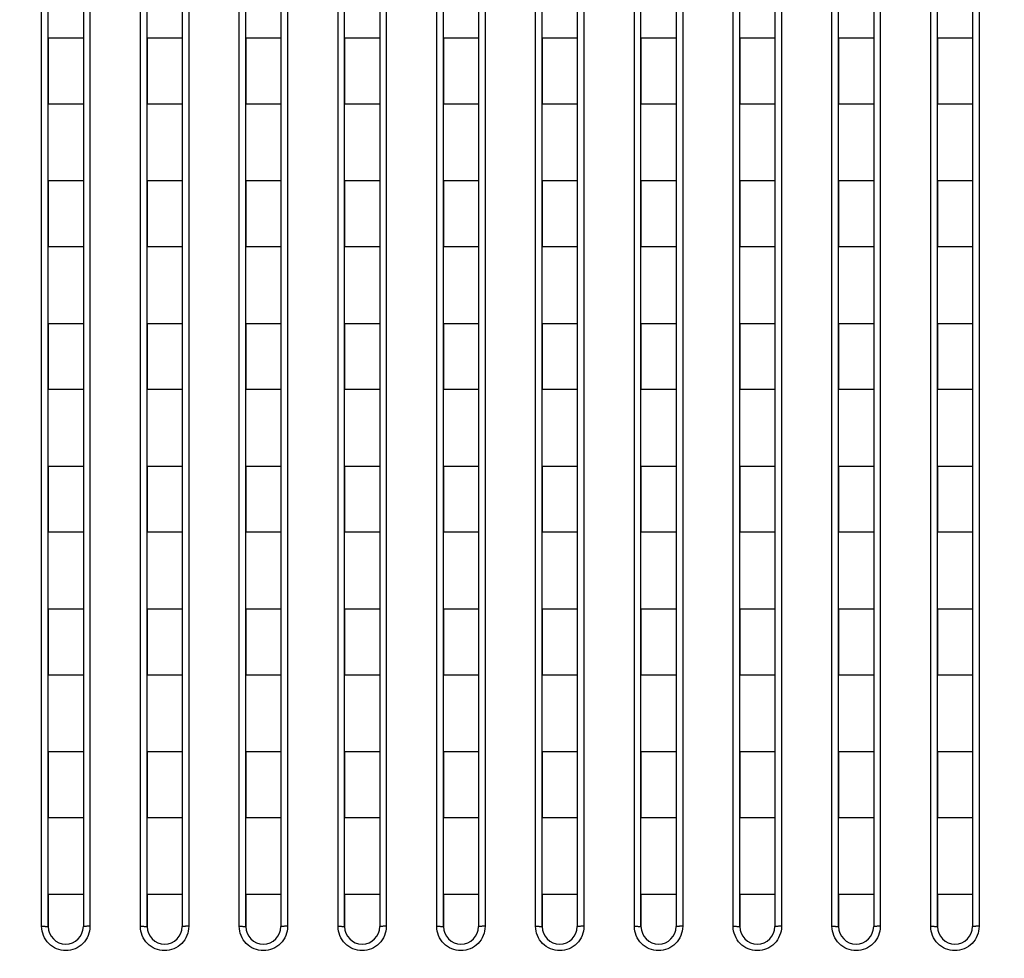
# Model space of a CAD drawing. Header units: millimetres. Extents: x -6054 to 364, y -1866 to 3094.
# Tile 174 of 256: x -3871 to -3826, y 827 to 870. Entities that reach past the tile are written whole.
import ezdxf

# ---------------------------------------------------------------- set-up
doc = ezdxf.new("R2010")
doc.units = ezdxf.units.MM
doc.header["$LTSCALE"] = 65.395
doc.header["$PDSIZE"] = 0.05
doc.layers.get('0').update_dxf_attribs({"linetype": 'CONTINUOUS'})
doc.layers.get('Defpoints').update_dxf_attribs({"linetype": 'CONTINUOUS'})
doc.layers.add('DIM', color=3, linetype='CONTINUOUS')
doc.styles.get("Standard").update_dxf_attribs({"font": 'arial.ttf'})
doc.dimstyles.new('ISO-25', dxfattribs={"dimtxt": 2.5, "dimasz": 2.5, "dimexe": 1.25, "dimexo": 0.625, "dimtad": 1, "dimtxsty": 'STANDARD', "dimcen": 2.5, "dimadec": 0, "dimazin": 0, "dimtfac": 1, "dimtmove": 0, "dimatfit": 3, "dimfxl": 1, "dimarcsym": 0})

# ---------------------------------------------------------------- blocks, each defined once
blk = doc.blocks.new('*D1')
at = {"layer": 'Defpoints', "color": 0}
for p in [(-4193.173, 1042.072), (-3593.173, 683.031), (-3593.173, 628.168)]:
    blk.add_point(p, dxfattribs=at)
at = {"layer": 'DIM', "color": 3, "lineweight": -2}
for p, q in [((-4193.173, 1041.447), (-4193.173, 681.781)), ((-3593.173, 628.793), (-3593.173, 684.281)), ((-4178.173, 683.031), (-3608.173, 683.031))]:
    blk.add_line(p, q, dxfattribs=at)
at = {"layer": 'DIM', "color": 3}
for points in [[(-4178.173, 685.531), (-4178.173, 680.531), (-4193.173, 683.031)], [(-3608.173, 680.531), (-3608.173, 685.531), (-3593.173, 683.031)]]:
    blk.add_solid(points, dxfattribs=at)
at = {"layer": 'DIM', "color": 2, "insert": (-3893.173, 700.841), "char_height": 20, "attachment_point": 5}
blk.add_mtext('600  [23,622]', dxfattribs=at)

msp = doc.modelspace()

# ---------------------------------------------------------------- linework, layer by layer
at = {"linetype": 'Continuous'}
for p, q in [((-3869.523, 828.726), (-3869.523, 900.382)), ((-3869.223, 828.718), (-3869.223, 900.184)), ((-3867.623, 900.184), (-3867.623, 828.718)), ((-3867.323, 900.382), (-3867.323, 828.726)), ((-3865.023, 828.726), (-3865.023, 900.382)), ((-3864.723, 828.718), (-3864.723, 900.184)), ((-3863.123, 900.184), (-3863.123, 828.718)), ((-3862.823, 900.382), (-3862.823, 828.726)), ((-3860.523, 828.726), (-3860.523, 900.382)), ((-3860.223, 828.718), (-3860.223, 900.184)), ((-3858.623, 900.184), (-3858.623, 828.718)), ((-3858.323, 900.382), (-3858.323, 828.726)), ((-3856.023, 828.726), (-3856.023, 900.382)), ((-3855.723, 828.718), (-3855.723, 900.184)), ((-3854.123, 900.184), (-3854.123, 828.718)), ((-3853.823, 900.382), (-3853.823, 828.726)), ((-3851.523, 828.726), (-3851.523, 900.382)), ((-3851.223, 828.718), (-3851.223, 900.184)), ((-3849.623, 900.184), (-3849.623, 828.718)), ((-3849.323, 900.382), (-3849.323, 828.726)), ((-3847.023, 828.726), (-3847.023, 900.382)), ((-3846.723, 828.718), (-3846.723, 900.184)), ((-3845.123, 900.184), (-3845.123, 828.718)), ((-3844.823, 900.382), (-3844.823, 828.726)), ((-3842.523, 828.726), (-3842.523, 900.382)), ((-3842.223, 828.718), (-3842.223, 900.184)), ((-3840.623, 900.184), (-3840.623, 828.718)), ((-3840.323, 900.382), (-3840.323, 828.726)), ((-3838.023, 828.726), (-3838.023, 900.382)), ((-3837.723, 828.718), (-3837.723, 900.184)), ((-3836.123, 900.184), (-3836.123, 828.718)), ((-3835.823, 900.382), (-3835.823, 828.726)), ((-3833.523, 828.726), (-3833.523, 900.382)), ((-3833.223, 828.718), (-3833.223, 900.184)), ((-3831.623, 900.184), (-3831.623, 828.718)), ((-3831.323, 900.382), (-3831.323, 828.726)), ((-3829.023, 828.726), (-3829.023, 900.382)), ((-3828.723, 828.718), (-3828.723, 900.184)), ((-3827.123, 900.184), (-3827.123, 828.718)), ((-3826.823, 900.382), (-3826.823, 828.726)), ((-3869.223, 869.168), (-3869.223, 866.168)), ((-3869.223, 869.168), (-3869.223, 866.168)), ((-3867.623, 869.168), (-3869.223, 869.168)), ((-3867.623, 869.168), (-3869.223, 869.168)), ((-3867.623, 869.168), (-3867.623, 866.168)), ((-3867.623, 869.168), (-3867.623, 866.168)), ((-3864.723, 869.168), (-3864.723, 866.168)), ((-3864.723, 869.168), (-3864.723, 866.168)), ((-3863.123, 869.168), (-3864.723, 869.168)), ((-3863.123, 869.168), (-3864.723, 869.168)), ((-3863.123, 869.168), (-3863.123, 866.168)), ((-3863.123, 869.168), (-3863.123, 866.168)), ((-3860.223, 869.168), (-3860.223, 866.168)), ((-3860.223, 869.168), (-3860.223, 866.168)), ((-3858.623, 869.168), (-3860.223, 869.168)), ((-3858.623, 869.168), (-3860.223, 869.168)), ((-3858.623, 869.168), (-3858.623, 866.168)), ((-3858.623, 869.168), (-3858.623, 866.168)), ((-3855.723, 869.168), (-3855.723, 866.168)), ((-3855.723, 869.168), (-3855.723, 866.168)), ((-3854.123, 869.168), (-3855.723, 869.168)), ((-3854.123, 869.168), (-3855.723, 869.168)), ((-3854.123, 869.168), (-3854.123, 866.168)), ((-3854.123, 869.168), (-3854.123, 866.168)), ((-3851.223, 869.168), (-3851.223, 866.168)), ((-3851.223, 869.168), (-3851.223, 866.168)), ((-3849.623, 869.168), (-3851.223, 869.168)), ((-3849.623, 869.168), (-3851.223, 869.168)), ((-3849.623, 869.168), (-3849.623, 866.168)), ((-3849.623, 869.168), (-3849.623, 866.168)), ((-3846.723, 869.168), (-3846.723, 866.168)), ((-3846.723, 869.168), (-3846.723, 866.168)), ((-3845.123, 869.168), (-3846.723, 869.168)), ((-3845.123, 869.168), (-3846.723, 869.168)), ((-3845.123, 869.168), (-3845.123, 866.168)), ((-3845.123, 869.168), (-3845.123, 866.168)), ((-3842.223, 869.168), (-3842.223, 866.168)), ((-3842.223, 869.168), (-3842.223, 866.168)), ((-3840.623, 869.168), (-3842.223, 869.168)), ((-3840.623, 869.168), (-3842.223, 869.168)), ((-3840.623, 869.168), (-3840.623, 866.168)), ((-3840.623, 869.168), (-3840.623, 866.168)), ((-3837.723, 869.168), (-3837.723, 866.168)), ((-3837.723, 869.168), (-3837.723, 866.168)), ((-3836.123, 869.168), (-3837.723, 869.168)), ((-3836.123, 869.168), (-3837.723, 869.168)), ((-3836.123, 869.168), (-3836.123, 866.168)), ((-3836.123, 869.168), (-3836.123, 866.168)), ((-3833.223, 869.168), (-3833.223, 866.168)), ((-3833.223, 869.168), (-3833.223, 866.168)), ((-3831.623, 869.168), (-3833.223, 869.168)), ((-3831.623, 869.168), (-3833.223, 869.168)), ((-3831.623, 869.168), (-3831.623, 866.168)), ((-3831.623, 869.168), (-3831.623, 866.168)), ((-3828.723, 869.168), (-3828.723, 866.168)), ((-3828.723, 869.168), (-3828.723, 866.168)), ((-3827.123, 869.168), (-3828.723, 869.168)), ((-3827.123, 869.168), (-3828.723, 869.168)), ((-3827.123, 869.168), (-3827.123, 866.168)), ((-3827.123, 869.168), (-3827.123, 866.168)), ((-3867.623, 866.168), (-3869.223, 866.168)), ((-3867.623, 866.168), (-3869.223, 866.168)), ((-3863.123, 866.168), (-3864.723, 866.168)), ((-3863.123, 866.168), (-3864.723, 866.168)), ((-3858.623, 866.168), (-3860.223, 866.168)), ((-3858.623, 866.168), (-3860.223, 866.168)), ((-3854.123, 866.168), (-3855.723, 866.168)), ((-3854.123, 866.168), (-3855.723, 866.168)), ((-3849.623, 866.168), (-3851.223, 866.168)), ((-3849.623, 866.168), (-3851.223, 866.168)), ((-3845.123, 866.168), (-3846.723, 866.168)), ((-3845.123, 866.168), (-3846.723, 866.168)), ((-3840.623, 866.168), (-3842.223, 866.168)), ((-3840.623, 866.168), (-3842.223, 866.168)), ((-3836.123, 866.168), (-3837.723, 866.168)), ((-3836.123, 866.168), (-3837.723, 866.168)), ((-3831.623, 866.168), (-3833.223, 866.168)), ((-3831.623, 866.168), (-3833.223, 866.168)), ((-3827.123, 866.168), (-3828.723, 866.168)), ((-3827.123, 866.168), (-3828.723, 866.168)), ((-3869.223, 862.668), (-3869.223, 859.668)), ((-3869.223, 862.668), (-3869.223, 859.668)), ((-3867.623, 862.668), (-3869.223, 862.668)), ((-3867.623, 862.668), (-3869.223, 862.668)), ((-3867.623, 862.668), (-3867.623, 859.668)), ((-3867.623, 862.668), (-3867.623, 859.668)), ((-3864.723, 862.668), (-3864.723, 859.668)), ((-3864.723, 862.668), (-3864.723, 859.668)), ((-3863.123, 862.668), (-3864.723, 862.668)), ((-3863.123, 862.668), (-3864.723, 862.668)), ((-3863.123, 862.668), (-3863.123, 859.668)), ((-3863.123, 862.668), (-3863.123, 859.668)), ((-3860.223, 862.668), (-3860.223, 859.668)), ((-3860.223, 862.668), (-3860.223, 859.668)), ((-3858.623, 862.668), (-3860.223, 862.668)), ((-3858.623, 862.668), (-3860.223, 862.668)), ((-3858.623, 862.668), (-3858.623, 859.668)), ((-3858.623, 862.668), (-3858.623, 859.668)), ((-3855.723, 862.668), (-3855.723, 859.668)), ((-3855.723, 862.668), (-3855.723, 859.668)), ((-3854.123, 862.668), (-3855.723, 862.668)), ((-3854.123, 862.668), (-3855.723, 862.668)), ((-3854.123, 862.668), (-3854.123, 859.668)), ((-3854.123, 862.668), (-3854.123, 859.668)), ((-3851.223, 862.668), (-3851.223, 859.668)), ((-3851.223, 862.668), (-3851.223, 859.668)), ((-3849.623, 862.668), (-3851.223, 862.668)), ((-3849.623, 862.668), (-3851.223, 862.668)), ((-3849.623, 862.668), (-3849.623, 859.668)), ((-3849.623, 862.668), (-3849.623, 859.668)), ((-3846.723, 862.668), (-3846.723, 859.668)), ((-3846.723, 862.668), (-3846.723, 859.668)), ((-3845.123, 862.668), (-3846.723, 862.668)), ((-3845.123, 862.668), (-3846.723, 862.668)), ((-3845.123, 862.668), (-3845.123, 859.668)), ((-3845.123, 862.668), (-3845.123, 859.668)), ((-3842.223, 862.668), (-3842.223, 859.668)), ((-3842.223, 862.668), (-3842.223, 859.668)), ((-3840.623, 862.668), (-3842.223, 862.668)), ((-3840.623, 862.668), (-3842.223, 862.668)), ((-3840.623, 862.668), (-3840.623, 859.668)), ((-3840.623, 862.668), (-3840.623, 859.668)), ((-3837.723, 862.668), (-3837.723, 859.668)), ((-3837.723, 862.668), (-3837.723, 859.668)), ((-3836.123, 862.668), (-3837.723, 862.668)), ((-3836.123, 862.668), (-3837.723, 862.668)), ((-3836.123, 862.668), (-3836.123, 859.668)), ((-3836.123, 862.668), (-3836.123, 859.668)), ((-3833.223, 862.668), (-3833.223, 859.668)), ((-3833.223, 862.668), (-3833.223, 859.668)), ((-3831.623, 862.668), (-3833.223, 862.668)), ((-3831.623, 862.668), (-3833.223, 862.668)), ((-3831.623, 862.668), (-3831.623, 859.668)), ((-3831.623, 862.668), (-3831.623, 859.668)), ((-3828.723, 862.668), (-3828.723, 859.668)), ((-3828.723, 862.668), (-3828.723, 859.668)), ((-3827.123, 862.668), (-3828.723, 862.668)), ((-3827.123, 862.668), (-3828.723, 862.668)), ((-3827.123, 862.668), (-3827.123, 859.668)), ((-3827.123, 862.668), (-3827.123, 859.668)), ((-3867.623, 859.668), (-3869.223, 859.668)), ((-3867.623, 859.668), (-3869.223, 859.668)), ((-3863.123, 859.668), (-3864.723, 859.668)), ((-3863.123, 859.668), (-3864.723, 859.668)), ((-3858.623, 859.668), (-3860.223, 859.668)), ((-3858.623, 859.668), (-3860.223, 859.668)), ((-3854.123, 859.668), (-3855.723, 859.668)), ((-3854.123, 859.668), (-3855.723, 859.668)), ((-3849.623, 859.668), (-3851.223, 859.668)), ((-3849.623, 859.668), (-3851.223, 859.668)), ((-3845.123, 859.668), (-3846.723, 859.668)), ((-3845.123, 859.668), (-3846.723, 859.668)), ((-3840.623, 859.668), (-3842.223, 859.668)), ((-3840.623, 859.668), (-3842.223, 859.668)), ((-3836.123, 859.668), (-3837.723, 859.668)), ((-3836.123, 859.668), (-3837.723, 859.668)), ((-3831.623, 859.668), (-3833.223, 859.668)), ((-3831.623, 859.668), (-3833.223, 859.668)), ((-3827.123, 859.668), (-3828.723, 859.668)), ((-3827.123, 859.668), (-3828.723, 859.668)), ((-3869.223, 856.168), (-3869.223, 853.168)), ((-3869.223, 856.168), (-3869.223, 853.168)), ((-3867.623, 856.168), (-3869.223, 856.168)), ((-3867.623, 856.168), (-3869.223, 856.168)), ((-3867.623, 856.168), (-3867.623, 853.168)), ((-3867.623, 856.168), (-3867.623, 853.168)), ((-3864.723, 856.168), (-3864.723, 853.168)), ((-3864.723, 856.168), (-3864.723, 853.168)), ((-3863.123, 856.168), (-3864.723, 856.168)), ((-3863.123, 856.168), (-3864.723, 856.168)), ((-3863.123, 856.168), (-3863.123, 853.168)), ((-3863.123, 856.168), (-3863.123, 853.168)), ((-3860.223, 856.168), (-3860.223, 853.168)), ((-3860.223, 856.168), (-3860.223, 853.168)), ((-3858.623, 856.168), (-3860.223, 856.168)), ((-3858.623, 856.168), (-3860.223, 856.168)), ((-3858.623, 856.168), (-3858.623, 853.168)), ((-3858.623, 856.168), (-3858.623, 853.168)), ((-3855.723, 856.168), (-3855.723, 853.168)), ((-3855.723, 856.168), (-3855.723, 853.168)), ((-3854.123, 856.168), (-3855.723, 856.168)), ((-3854.123, 856.168), (-3855.723, 856.168)), ((-3854.123, 856.168), (-3854.123, 853.168)), ((-3854.123, 856.168), (-3854.123, 853.168)), ((-3851.223, 856.168), (-3851.223, 853.168)), ((-3851.223, 856.168), (-3851.223, 853.168)), ((-3849.623, 856.168), (-3851.223, 856.168)), ((-3849.623, 856.168), (-3851.223, 856.168)), ((-3849.623, 856.168), (-3849.623, 853.168)), ((-3849.623, 856.168), (-3849.623, 853.168)), ((-3846.723, 856.168), (-3846.723, 853.168)), ((-3846.723, 856.168), (-3846.723, 853.168)), ((-3845.123, 856.168), (-3846.723, 856.168)), ((-3845.123, 856.168), (-3846.723, 856.168)), ((-3845.123, 856.168), (-3845.123, 853.168)), ((-3845.123, 856.168), (-3845.123, 853.168)), ((-3842.223, 856.168), (-3842.223, 853.168)), ((-3842.223, 856.168), (-3842.223, 853.168)), ((-3840.623, 856.168), (-3842.223, 856.168)), ((-3840.623, 856.168), (-3842.223, 856.168)), ((-3840.623, 856.168), (-3840.623, 853.168)), ((-3840.623, 856.168), (-3840.623, 853.168)), ((-3837.723, 856.168), (-3837.723, 853.168)), ((-3837.723, 856.168), (-3837.723, 853.168)), ((-3836.123, 856.168), (-3837.723, 856.168)), ((-3836.123, 856.168), (-3837.723, 856.168)), ((-3836.123, 856.168), (-3836.123, 853.168)), ((-3836.123, 856.168), (-3836.123, 853.168)), ((-3833.223, 856.168), (-3833.223, 853.168)), ((-3833.223, 856.168), (-3833.223, 853.168)), ((-3831.623, 856.168), (-3833.223, 856.168)), ((-3831.623, 856.168), (-3833.223, 856.168)), ((-3831.623, 856.168), (-3831.623, 853.168)), ((-3831.623, 856.168), (-3831.623, 853.168)), ((-3828.723, 856.168), (-3828.723, 853.168)), ((-3828.723, 856.168), (-3828.723, 853.168)), ((-3827.123, 856.168), (-3828.723, 856.168)), ((-3827.123, 856.168), (-3828.723, 856.168)), ((-3827.123, 856.168), (-3827.123, 853.168)), ((-3827.123, 856.168), (-3827.123, 853.168)), ((-3867.623, 853.168), (-3869.223, 853.168)), ((-3867.623, 853.168), (-3869.223, 853.168)), ((-3863.123, 853.168), (-3864.723, 853.168)), ((-3863.123, 853.168), (-3864.723, 853.168)), ((-3858.623, 853.168), (-3860.223, 853.168)), ((-3858.623, 853.168), (-3860.223, 853.168)), ((-3854.123, 853.168), (-3855.723, 853.168)), ((-3854.123, 853.168), (-3855.723, 853.168)), ((-3849.623, 853.168), (-3851.223, 853.168)), ((-3849.623, 853.168), (-3851.223, 853.168)), ((-3845.123, 853.168), (-3846.723, 853.168)), ((-3845.123, 853.168), (-3846.723, 853.168)), ((-3840.623, 853.168), (-3842.223, 853.168)), ((-3840.623, 853.168), (-3842.223, 853.168)), ((-3836.123, 853.168), (-3837.723, 853.168)), ((-3836.123, 853.168), (-3837.723, 853.168)), ((-3831.623, 853.168), (-3833.223, 853.168)), ((-3831.623, 853.168), (-3833.223, 853.168)), ((-3827.123, 853.168), (-3828.723, 853.168)), ((-3827.123, 853.168), (-3828.723, 853.168)), ((-3869.223, 849.668), (-3869.223, 846.668)), ((-3869.223, 849.668), (-3869.223, 846.668)), ((-3867.623, 849.668), (-3869.223, 849.668)), ((-3867.623, 849.668), (-3869.223, 849.668)), ((-3867.623, 849.668), (-3867.623, 846.668)), ((-3867.623, 849.668), (-3867.623, 846.668)), ((-3864.723, 849.668), (-3864.723, 846.668)), ((-3864.723, 849.668), (-3864.723, 846.668)), ((-3863.123, 849.668), (-3864.723, 849.668)), ((-3863.123, 849.668), (-3864.723, 849.668)), ((-3863.123, 849.668), (-3863.123, 846.668)), ((-3863.123, 849.668), (-3863.123, 846.668)), ((-3860.223, 849.668), (-3860.223, 846.668)), ((-3860.223, 849.668), (-3860.223, 846.668)), ((-3858.623, 849.668), (-3860.223, 849.668)), ((-3858.623, 849.668), (-3860.223, 849.668)), ((-3858.623, 849.668), (-3858.623, 846.668)), ((-3858.623, 849.668), (-3858.623, 846.668)), ((-3855.723, 849.668), (-3855.723, 846.668)), ((-3855.723, 849.668), (-3855.723, 846.668)), ((-3854.123, 849.668), (-3855.723, 849.668)), ((-3854.123, 849.668), (-3855.723, 849.668)), ((-3854.123, 849.668), (-3854.123, 846.668)), ((-3854.123, 849.668), (-3854.123, 846.668)), ((-3851.223, 849.668), (-3851.223, 846.668)), ((-3851.223, 849.668), (-3851.223, 846.668)), ((-3849.623, 849.668), (-3851.223, 849.668)), ((-3849.623, 849.668), (-3851.223, 849.668)), ((-3849.623, 849.668), (-3849.623, 846.668)), ((-3849.623, 849.668), (-3849.623, 846.668)), ((-3846.723, 849.668), (-3846.723, 846.668)), ((-3846.723, 849.668), (-3846.723, 846.668)), ((-3845.123, 849.668), (-3846.723, 849.668)), ((-3845.123, 849.668), (-3846.723, 849.668)), ((-3845.123, 849.668), (-3845.123, 846.668)), ((-3845.123, 849.668), (-3845.123, 846.668)), ((-3842.223, 849.668), (-3842.223, 846.668)), ((-3842.223, 849.668), (-3842.223, 846.668)), ((-3840.623, 849.668), (-3842.223, 849.668)), ((-3840.623, 849.668), (-3842.223, 849.668)), ((-3840.623, 849.668), (-3840.623, 846.668)), ((-3840.623, 849.668), (-3840.623, 846.668)), ((-3837.723, 849.668), (-3837.723, 846.668)), ((-3837.723, 849.668), (-3837.723, 846.668)), ((-3836.123, 849.668), (-3837.723, 849.668)), ((-3836.123, 849.668), (-3837.723, 849.668)), ((-3836.123, 849.668), (-3836.123, 846.668)), ((-3836.123, 849.668), (-3836.123, 846.668)), ((-3833.223, 849.668), (-3833.223, 846.668)), ((-3833.223, 849.668), (-3833.223, 846.668)), ((-3831.623, 849.668), (-3833.223, 849.668)), ((-3831.623, 849.668), (-3833.223, 849.668)), ((-3831.623, 849.668), (-3831.623, 846.668)), ((-3831.623, 849.668), (-3831.623, 846.668)), ((-3828.723, 849.668), (-3828.723, 846.668)), ((-3828.723, 849.668), (-3828.723, 846.668)), ((-3827.123, 849.668), (-3828.723, 849.668)), ((-3827.123, 849.668), (-3828.723, 849.668)), ((-3827.123, 849.668), (-3827.123, 846.668)), ((-3827.123, 849.668), (-3827.123, 846.668)), ((-3867.623, 846.668), (-3869.223, 846.668)), ((-3867.623, 846.668), (-3869.223, 846.668)), ((-3863.123, 846.668), (-3864.723, 846.668)), ((-3863.123, 846.668), (-3864.723, 846.668)), ((-3858.623, 846.668), (-3860.223, 846.668)), ((-3858.623, 846.668), (-3860.223, 846.668)), ((-3854.123, 846.668), (-3855.723, 846.668)), ((-3854.123, 846.668), (-3855.723, 846.668)), ((-3849.623, 846.668), (-3851.223, 846.668)), ((-3849.623, 846.668), (-3851.223, 846.668)), ((-3845.123, 846.668), (-3846.723, 846.668)), ((-3845.123, 846.668), (-3846.723, 846.668)), ((-3840.623, 846.668), (-3842.223, 846.668)), ((-3840.623, 846.668), (-3842.223, 846.668)), ((-3836.123, 846.668), (-3837.723, 846.668)), ((-3836.123, 846.668), (-3837.723, 846.668)), ((-3831.623, 846.668), (-3833.223, 846.668)), ((-3831.623, 846.668), (-3833.223, 846.668)), ((-3827.123, 846.668), (-3828.723, 846.668)), ((-3827.123, 846.668), (-3828.723, 846.668)), ((-3869.223, 843.168), (-3869.223, 840.168)), ((-3869.223, 843.168), (-3869.223, 840.168)), ((-3867.623, 843.168), (-3869.223, 843.168)), ((-3867.623, 843.168), (-3869.223, 843.168)), ((-3867.623, 843.168), (-3867.623, 840.168)), ((-3867.623, 843.168), (-3867.623, 840.168)), ((-3864.723, 843.168), (-3864.723, 840.168)), ((-3864.723, 843.168), (-3864.723, 840.168)), ((-3863.123, 843.168), (-3864.723, 843.168)), ((-3863.123, 843.168), (-3864.723, 843.168)), ((-3863.123, 843.168), (-3863.123, 840.168)), ((-3863.123, 843.168), (-3863.123, 840.168)), ((-3860.223, 843.168), (-3860.223, 840.168)), ((-3860.223, 843.168), (-3860.223, 840.168)), ((-3858.623, 843.168), (-3860.223, 843.168)), ((-3858.623, 843.168), (-3860.223, 843.168)), ((-3858.623, 843.168), (-3858.623, 840.168)), ((-3858.623, 843.168), (-3858.623, 840.168)), ((-3855.723, 843.168), (-3855.723, 840.168)), ((-3855.723, 843.168), (-3855.723, 840.168)), ((-3854.123, 843.168), (-3855.723, 843.168)), ((-3854.123, 843.168), (-3855.723, 843.168)), ((-3854.123, 843.168), (-3854.123, 840.168)), ((-3854.123, 843.168), (-3854.123, 840.168)), ((-3851.223, 843.168), (-3851.223, 840.168)), ((-3851.223, 843.168), (-3851.223, 840.168)), ((-3849.623, 843.168), (-3851.223, 843.168)), ((-3849.623, 843.168), (-3851.223, 843.168)), ((-3849.623, 843.168), (-3849.623, 840.168)), ((-3849.623, 843.168), (-3849.623, 840.168)), ((-3846.723, 843.168), (-3846.723, 840.168)), ((-3846.723, 843.168), (-3846.723, 840.168)), ((-3845.123, 843.168), (-3846.723, 843.168)), ((-3845.123, 843.168), (-3846.723, 843.168)), ((-3845.123, 843.168), (-3845.123, 840.168)), ((-3845.123, 843.168), (-3845.123, 840.168)), ((-3842.223, 843.168), (-3842.223, 840.168)), ((-3842.223, 843.168), (-3842.223, 840.168)), ((-3840.623, 843.168), (-3842.223, 843.168)), ((-3840.623, 843.168), (-3842.223, 843.168)), ((-3840.623, 843.168), (-3840.623, 840.168)), ((-3840.623, 843.168), (-3840.623, 840.168)), ((-3837.723, 843.168), (-3837.723, 840.168)), ((-3837.723, 843.168), (-3837.723, 840.168)), ((-3836.123, 843.168), (-3837.723, 843.168)), ((-3836.123, 843.168), (-3837.723, 843.168)), ((-3836.123, 843.168), (-3836.123, 840.168)), ((-3836.123, 843.168), (-3836.123, 840.168)), ((-3833.223, 843.168), (-3833.223, 840.168)), ((-3833.223, 843.168), (-3833.223, 840.168)), ((-3831.623, 843.168), (-3833.223, 843.168)), ((-3831.623, 843.168), (-3833.223, 843.168)), ((-3831.623, 843.168), (-3831.623, 840.168)), ((-3831.623, 843.168), (-3831.623, 840.168)), ((-3828.723, 843.168), (-3828.723, 840.168)), ((-3828.723, 843.168), (-3828.723, 840.168)), ((-3827.123, 843.168), (-3828.723, 843.168)), ((-3827.123, 843.168), (-3828.723, 843.168)), ((-3827.123, 843.168), (-3827.123, 840.168)), ((-3827.123, 843.168), (-3827.123, 840.168)), ((-3867.623, 840.168), (-3869.223, 840.168)), ((-3867.623, 840.168), (-3869.223, 840.168)), ((-3863.123, 840.168), (-3864.723, 840.168)), ((-3863.123, 840.168), (-3864.723, 840.168)), ((-3858.623, 840.168), (-3860.223, 840.168)), ((-3858.623, 840.168), (-3860.223, 840.168)), ((-3854.123, 840.168), (-3855.723, 840.168)), ((-3854.123, 840.168), (-3855.723, 840.168)), ((-3849.623, 840.168), (-3851.223, 840.168)), ((-3849.623, 840.168), (-3851.223, 840.168)), ((-3845.123, 840.168), (-3846.723, 840.168)), ((-3845.123, 840.168), (-3846.723, 840.168)), ((-3840.623, 840.168), (-3842.223, 840.168)), ((-3840.623, 840.168), (-3842.223, 840.168)), ((-3836.123, 840.168), (-3837.723, 840.168)), ((-3836.123, 840.168), (-3837.723, 840.168)), ((-3831.623, 840.168), (-3833.223, 840.168)), ((-3831.623, 840.168), (-3833.223, 840.168)), ((-3827.123, 840.168), (-3828.723, 840.168)), ((-3827.123, 840.168), (-3828.723, 840.168)), ((-3869.223, 836.668), (-3869.223, 833.668)), ((-3869.223, 836.668), (-3869.223, 833.668)), ((-3867.623, 836.668), (-3869.223, 836.668)), ((-3867.623, 836.668), (-3869.223, 836.668)), ((-3867.623, 836.668), (-3867.623, 833.668)), ((-3867.623, 836.668), (-3867.623, 833.668)), ((-3864.723, 836.668), (-3864.723, 833.668)), ((-3864.723, 836.668), (-3864.723, 833.668)), ((-3863.123, 836.668), (-3864.723, 836.668)), ((-3863.123, 836.668), (-3864.723, 836.668)), ((-3863.123, 836.668), (-3863.123, 833.668)), ((-3863.123, 836.668), (-3863.123, 833.668)), ((-3860.223, 836.668), (-3860.223, 833.668)), ((-3860.223, 836.668), (-3860.223, 833.668)), ((-3858.623, 836.668), (-3860.223, 836.668)), ((-3858.623, 836.668), (-3860.223, 836.668)), ((-3858.623, 836.668), (-3858.623, 833.668)), ((-3858.623, 836.668), (-3858.623, 833.668)), ((-3855.723, 836.668), (-3855.723, 833.668)), ((-3855.723, 836.668), (-3855.723, 833.668)), ((-3854.123, 836.668), (-3855.723, 836.668)), ((-3854.123, 836.668), (-3855.723, 836.668)), ((-3854.123, 836.668), (-3854.123, 833.668)), ((-3854.123, 836.668), (-3854.123, 833.668)), ((-3851.223, 836.668), (-3851.223, 833.668)), ((-3851.223, 836.668), (-3851.223, 833.668)), ((-3849.623, 836.668), (-3851.223, 836.668)), ((-3849.623, 836.668), (-3851.223, 836.668)), ((-3849.623, 836.668), (-3849.623, 833.668)), ((-3849.623, 836.668), (-3849.623, 833.668)), ((-3846.723, 836.668), (-3846.723, 833.668)), ((-3846.723, 836.668), (-3846.723, 833.668)), ((-3845.123, 836.668), (-3846.723, 836.668)), ((-3845.123, 836.668), (-3846.723, 836.668)), ((-3845.123, 836.668), (-3845.123, 833.668)), ((-3845.123, 836.668), (-3845.123, 833.668)), ((-3842.223, 836.668), (-3842.223, 833.668)), ((-3842.223, 836.668), (-3842.223, 833.668)), ((-3840.623, 836.668), (-3842.223, 836.668)), ((-3840.623, 836.668), (-3842.223, 836.668)), ((-3840.623, 836.668), (-3840.623, 833.668)), ((-3840.623, 836.668), (-3840.623, 833.668)), ((-3837.723, 836.668), (-3837.723, 833.668)), ((-3837.723, 836.668), (-3837.723, 833.668)), ((-3836.123, 836.668), (-3837.723, 836.668)), ((-3836.123, 836.668), (-3837.723, 836.668)), ((-3836.123, 836.668), (-3836.123, 833.668)), ((-3836.123, 836.668), (-3836.123, 833.668)), ((-3833.223, 836.668), (-3833.223, 833.668)), ((-3833.223, 836.668), (-3833.223, 833.668)), ((-3831.623, 836.668), (-3833.223, 836.668)), ((-3831.623, 836.668), (-3833.223, 836.668)), ((-3831.623, 836.668), (-3831.623, 833.668)), ((-3831.623, 836.668), (-3831.623, 833.668)), ((-3828.723, 836.668), (-3828.723, 833.668)), ((-3828.723, 836.668), (-3828.723, 833.668)), ((-3827.123, 836.668), (-3828.723, 836.668)), ((-3827.123, 836.668), (-3828.723, 836.668)), ((-3827.123, 836.668), (-3827.123, 833.668)), ((-3827.123, 836.668), (-3827.123, 833.668)), ((-3867.623, 833.668), (-3869.223, 833.668)), ((-3867.623, 833.668), (-3869.223, 833.668)), ((-3863.123, 833.668), (-3864.723, 833.668)), ((-3863.123, 833.668), (-3864.723, 833.668)), ((-3858.623, 833.668), (-3860.223, 833.668)), ((-3858.623, 833.668), (-3860.223, 833.668)), ((-3854.123, 833.668), (-3855.723, 833.668)), ((-3854.123, 833.668), (-3855.723, 833.668)), ((-3849.623, 833.668), (-3851.223, 833.668)), ((-3849.623, 833.668), (-3851.223, 833.668)), ((-3845.123, 833.668), (-3846.723, 833.668)), ((-3845.123, 833.668), (-3846.723, 833.668)), ((-3840.623, 833.668), (-3842.223, 833.668)), ((-3840.623, 833.668), (-3842.223, 833.668)), ((-3836.123, 833.668), (-3837.723, 833.668)), ((-3836.123, 833.668), (-3837.723, 833.668)), ((-3831.623, 833.668), (-3833.223, 833.668)), ((-3831.623, 833.668), (-3833.223, 833.668)), ((-3827.123, 833.668), (-3828.723, 833.668)), ((-3827.123, 833.668), (-3828.723, 833.668)), ((-3869.223, 830.168), (-3869.223, 828.718)), ((-3869.223, 830.168), (-3869.223, 828.718)), ((-3867.623, 830.168), (-3869.223, 830.168)), ((-3867.623, 830.168), (-3869.223, 830.168)), ((-3867.623, 830.168), (-3867.623, 828.718)), ((-3867.623, 830.168), (-3867.623, 828.718)), ((-3864.723, 830.168), (-3864.723, 828.718)), ((-3864.723, 830.168), (-3864.723, 828.718)), ((-3863.123, 830.168), (-3864.723, 830.168)), ((-3863.123, 830.168), (-3864.723, 830.168)), ((-3863.123, 830.168), (-3863.123, 828.718)), ((-3863.123, 830.168), (-3863.123, 828.718)), ((-3860.223, 830.168), (-3860.223, 828.718)), ((-3860.223, 830.168), (-3860.223, 828.718)), ((-3858.623, 830.168), (-3860.223, 830.168)), ((-3858.623, 830.168), (-3860.223, 830.168)), ((-3858.623, 830.168), (-3858.623, 828.718)), ((-3858.623, 830.168), (-3858.623, 828.718)), ((-3855.723, 830.168), (-3855.723, 828.718)), ((-3855.723, 830.168), (-3855.723, 828.718)), ((-3854.123, 830.168), (-3855.723, 830.168)), ((-3854.123, 830.168), (-3855.723, 830.168)), ((-3854.123, 830.168), (-3854.123, 828.718)), ((-3854.123, 830.168), (-3854.123, 828.718)), ((-3851.223, 830.168), (-3851.223, 828.718)), ((-3851.223, 830.168), (-3851.223, 828.718)), ((-3849.623, 830.168), (-3851.223, 830.168)), ((-3849.623, 830.168), (-3851.223, 830.168)), ((-3849.623, 830.168), (-3849.623, 828.718)), ((-3849.623, 830.168), (-3849.623, 828.718)), ((-3846.723, 830.168), (-3846.723, 828.718)), ((-3846.723, 830.168), (-3846.723, 828.718)), ((-3845.123, 830.168), (-3846.723, 830.168)), ((-3845.123, 830.168), (-3846.723, 830.168)), ((-3845.123, 830.168), (-3845.123, 828.718)), ((-3845.123, 830.168), (-3845.123, 828.718)), ((-3842.223, 830.168), (-3842.223, 828.718)), ((-3842.223, 830.168), (-3842.223, 828.718)), ((-3840.623, 830.168), (-3842.223, 830.168)), ((-3840.623, 830.168), (-3842.223, 830.168)), ((-3840.623, 830.168), (-3840.623, 828.718)), ((-3840.623, 830.168), (-3840.623, 828.718)), ((-3837.723, 830.168), (-3837.723, 828.718)), ((-3837.723, 830.168), (-3837.723, 828.718)), ((-3836.123, 830.168), (-3837.723, 830.168)), ((-3836.123, 830.168), (-3837.723, 830.168)), ((-3836.123, 830.168), (-3836.123, 828.718)), ((-3836.123, 830.168), (-3836.123, 828.718)), ((-3833.223, 830.168), (-3833.223, 828.718)), ((-3833.223, 830.168), (-3833.223, 828.718)), ((-3831.623, 830.168), (-3833.223, 830.168)), ((-3831.623, 830.168), (-3833.223, 830.168)), ((-3831.623, 830.168), (-3831.623, 828.718)), ((-3831.623, 830.168), (-3831.623, 828.718)), ((-3828.723, 830.168), (-3828.723, 828.718)), ((-3828.723, 830.168), (-3828.723, 828.718)), ((-3827.123, 830.168), (-3828.723, 830.168)), ((-3827.123, 830.168), (-3828.723, 830.168)), ((-3827.123, 830.168), (-3827.123, 828.718)), ((-3827.123, 830.168), (-3827.123, 828.718))]:
    msp.add_line(p, q, dxfattribs=at)
for centre, start, end in [((-3868.423, 828.718), 180, 360), ((-3868.423, 828.718), 180.0012, 359.9988), ((-3868.423, 828.718), 180.0012, 359.9988), ((-3863.923, 828.718), 180, 360), ((-3863.923, 828.718), 180.0012, 359.9988), ((-3863.923, 828.718), 180.0012, 359.9988), ((-3859.423, 828.718), 180, 360), ((-3859.423, 828.718), 180.0012, 359.9988), ((-3859.423, 828.718), 180.0012, 359.9988), ((-3854.923, 828.718), 180, 360), ((-3854.923, 828.718), 180.0012, 359.9988), ((-3854.923, 828.718), 180.0012, 359.9988), ((-3850.423, 828.718), 180, 360), ((-3850.423, 828.718), 180.0012, 359.9988), ((-3850.423, 828.718), 180.0012, 359.9988), ((-3845.923, 828.718), 180, 360), ((-3845.923, 828.718), 180.0012, 359.9988), ((-3845.923, 828.718), 180.0012, 359.9988), ((-3841.423, 828.718), 180, 360), ((-3841.423, 828.718), 180.0012, 359.9988), ((-3841.423, 828.718), 180.0012, 359.9988), ((-3836.923, 828.718), 180, 360), ((-3836.923, 828.718), 180.0012, 359.9988), ((-3836.923, 828.718), 180.0012, 359.9988), ((-3832.423, 828.718), 180, 360), ((-3832.423, 828.718), 180.0012, 359.9988), ((-3832.423, 828.718), 180.0012, 359.9988), ((-3827.923, 828.718), 180, 360), ((-3827.923, 828.718), 180.0012, 359.9988), ((-3827.923, 828.718), 180.0012, 359.9988)]:
    msp.add_arc(centre, 0.8, start, end, dxfattribs=at)
for points, knots in [([(-3867.323, 828.726), (-3867.323, 828.583), (-3867.38, 828.293), (-3867.624, 827.925), (-3867.99, 827.679), (-3868.423, 827.592), (-3868.856, 827.679), (-3869.222, 827.925), (-3869.466, 828.293), (-3869.523, 828.583), (-3869.523, 828.726)], [0, 0, 0, 0, 0.124989, 0.249991, 0.374997, 0.5, 0.625003, 0.750008, 0.875011, 1, 1, 1, 1]), ([(-3869.523, 828.726), (-3869.485, 828.726), (-3869.429, 828.726), (-3869.359, 828.725), (-3869.314, 828.724), (-3869.277, 828.722), (-3869.252, 828.721), (-3869.237, 828.72), (-3869.23, 828.72), (-3869.226, 828.719), (-3869.223, 828.718), (-3869.223, 828.718)], [0, 0, 0, 0, 0.382157, 0.554824, 0.706188, 0.830445, 0.922843, 0.955953, 0.979901, 0.994515, 1, 1, 1, 1]), ([(-3867.323, 828.726), (-3867.361, 828.726), (-3867.417, 828.726), (-3867.488, 828.725), (-3867.533, 828.724), (-3867.569, 828.722), (-3867.594, 828.721), (-3867.609, 828.72), (-3867.617, 828.72), (-3867.62, 828.719), (-3867.623, 828.718), (-3867.623, 828.718)], [0, 0, 0, 0, 0.382157, 0.554824, 0.706188, 0.830445, 0.922843, 0.955953, 0.979901, 0.994515, 1, 1, 1, 1]), ([(-3862.823, 828.726), (-3862.823, 828.583), (-3862.88, 828.293), (-3863.124, 827.925), (-3863.49, 827.679), (-3863.923, 827.592), (-3864.356, 827.679), (-3864.722, 827.925), (-3864.966, 828.293), (-3865.023, 828.583), (-3865.023, 828.726)], [0, 0, 0, 0, 0.124989, 0.249991, 0.374997, 0.5, 0.625003, 0.750008, 0.875011, 1, 1, 1, 1]), ([(-3865.023, 828.726), (-3864.985, 828.726), (-3864.929, 828.726), (-3864.859, 828.725), (-3864.814, 828.724), (-3864.777, 828.722), (-3864.752, 828.721), (-3864.737, 828.72), (-3864.73, 828.72), (-3864.726, 828.719), (-3864.723, 828.718), (-3864.723, 828.718)], [0, 0, 0, 0, 0.382157, 0.554824, 0.706188, 0.830445, 0.922843, 0.955953, 0.979901, 0.994515, 1, 1, 1, 1]), ([(-3862.823, 828.726), (-3862.861, 828.726), (-3862.917, 828.726), (-3862.988, 828.725), (-3863.033, 828.724), (-3863.069, 828.722), (-3863.094, 828.721), (-3863.109, 828.72), (-3863.117, 828.72), (-3863.12, 828.719), (-3863.123, 828.718), (-3863.123, 828.718)], [0, 0, 0, 0, 0.382157, 0.554824, 0.706188, 0.830445, 0.922843, 0.955953, 0.979901, 0.994515, 1, 1, 1, 1]), ([(-3858.323, 828.726), (-3858.323, 828.583), (-3858.38, 828.293), (-3858.624, 827.925), (-3858.99, 827.679), (-3859.423, 827.592), (-3859.856, 827.679), (-3860.222, 827.925), (-3860.466, 828.293), (-3860.523, 828.583), (-3860.523, 828.726)], [0, 0, 0, 0, 0.124989, 0.249991, 0.374997, 0.5, 0.625003, 0.750008, 0.875011, 1, 1, 1, 1]), ([(-3860.523, 828.726), (-3860.485, 828.726), (-3860.429, 828.726), (-3860.359, 828.725), (-3860.314, 828.724), (-3860.277, 828.722), (-3860.252, 828.721), (-3860.237, 828.72), (-3860.23, 828.72), (-3860.226, 828.719), (-3860.223, 828.718), (-3860.223, 828.718)], [0, 0, 0, 0, 0.382157, 0.554824, 0.706188, 0.830445, 0.922843, 0.955953, 0.979901, 0.994515, 1, 1, 1, 1]), ([(-3858.323, 828.726), (-3858.361, 828.726), (-3858.417, 828.726), (-3858.488, 828.725), (-3858.533, 828.724), (-3858.569, 828.722), (-3858.594, 828.721), (-3858.609, 828.72), (-3858.617, 828.72), (-3858.62, 828.719), (-3858.623, 828.718), (-3858.623, 828.718)], [0, 0, 0, 0, 0.382157, 0.554824, 0.706188, 0.830445, 0.922843, 0.955953, 0.979901, 0.994515, 1, 1, 1, 1]), ([(-3853.823, 828.726), (-3853.823, 828.583), (-3853.88, 828.293), (-3854.124, 827.925), (-3854.49, 827.679), (-3854.923, 827.592), (-3855.356, 827.679), (-3855.722, 827.925), (-3855.966, 828.293), (-3856.023, 828.583), (-3856.023, 828.726)], [0, 0, 0, 0, 0.124989, 0.249991, 0.374997, 0.5, 0.625003, 0.750008, 0.875011, 1, 1, 1, 1]), ([(-3856.023, 828.726), (-3855.985, 828.726), (-3855.929, 828.726), (-3855.859, 828.725), (-3855.814, 828.724), (-3855.777, 828.722), (-3855.752, 828.721), (-3855.737, 828.72), (-3855.73, 828.72), (-3855.726, 828.719), (-3855.723, 828.718), (-3855.723, 828.718)], [0, 0, 0, 0, 0.382157, 0.554824, 0.706188, 0.830445, 0.922843, 0.955953, 0.979901, 0.994515, 1, 1, 1, 1]), ([(-3853.823, 828.726), (-3853.861, 828.726), (-3853.917, 828.726), (-3853.988, 828.725), (-3854.033, 828.724), (-3854.069, 828.722), (-3854.094, 828.721), (-3854.109, 828.72), (-3854.117, 828.72), (-3854.12, 828.719), (-3854.123, 828.718), (-3854.123, 828.718)], [0, 0, 0, 0, 0.382157, 0.554824, 0.706188, 0.830445, 0.922843, 0.955953, 0.979901, 0.994515, 1, 1, 1, 1]), ([(-3849.323, 828.726), (-3849.323, 828.583), (-3849.38, 828.293), (-3849.624, 827.925), (-3849.99, 827.679), (-3850.423, 827.592), (-3850.856, 827.679), (-3851.222, 827.925), (-3851.466, 828.293), (-3851.523, 828.583), (-3851.523, 828.726)], [0, 0, 0, 0, 0.124989, 0.249991, 0.374997, 0.5, 0.625003, 0.750008, 0.875011, 1, 1, 1, 1]), ([(-3851.523, 828.726), (-3851.485, 828.726), (-3851.429, 828.726), (-3851.359, 828.725), (-3851.314, 828.724), (-3851.277, 828.722), (-3851.252, 828.721), (-3851.237, 828.72), (-3851.23, 828.72), (-3851.226, 828.719), (-3851.223, 828.718), (-3851.223, 828.718)], [0, 0, 0, 0, 0.382157, 0.554824, 0.706188, 0.830445, 0.922843, 0.955953, 0.979901, 0.994515, 1, 1, 1, 1]), ([(-3849.323, 828.726), (-3849.361, 828.726), (-3849.417, 828.726), (-3849.488, 828.725), (-3849.533, 828.724), (-3849.569, 828.722), (-3849.594, 828.721), (-3849.609, 828.72), (-3849.617, 828.72), (-3849.62, 828.719), (-3849.623, 828.718), (-3849.623, 828.718)], [0, 0, 0, 0, 0.382157, 0.554824, 0.706188, 0.830445, 0.922843, 0.955953, 0.979901, 0.994515, 1, 1, 1, 1]), ([(-3844.823, 828.726), (-3844.823, 828.583), (-3844.88, 828.293), (-3845.124, 827.925), (-3845.49, 827.679), (-3845.923, 827.592), (-3846.356, 827.679), (-3846.722, 827.925), (-3846.966, 828.293), (-3847.023, 828.583), (-3847.023, 828.726)], [0, 0, 0, 0, 0.124989, 0.249991, 0.374997, 0.5, 0.625003, 0.750008, 0.875011, 1, 1, 1, 1]), ([(-3847.023, 828.726), (-3846.985, 828.726), (-3846.929, 828.726), (-3846.859, 828.725), (-3846.814, 828.724), (-3846.777, 828.722), (-3846.752, 828.721), (-3846.737, 828.72), (-3846.73, 828.72), (-3846.726, 828.719), (-3846.723, 828.718), (-3846.723, 828.718)], [0, 0, 0, 0, 0.382157, 0.554824, 0.706188, 0.830445, 0.922843, 0.955953, 0.979901, 0.994515, 1, 1, 1, 1]), ([(-3844.823, 828.726), (-3844.861, 828.726), (-3844.917, 828.726), (-3844.988, 828.725), (-3845.033, 828.724), (-3845.069, 828.722), (-3845.094, 828.721), (-3845.109, 828.72), (-3845.117, 828.72), (-3845.12, 828.719), (-3845.123, 828.718), (-3845.123, 828.718)], [0, 0, 0, 0, 0.382157, 0.554824, 0.706188, 0.830445, 0.922843, 0.955953, 0.979901, 0.994515, 1, 1, 1, 1]), ([(-3840.323, 828.726), (-3840.323, 828.583), (-3840.38, 828.293), (-3840.624, 827.925), (-3840.99, 827.679), (-3841.423, 827.592), (-3841.856, 827.679), (-3842.222, 827.925), (-3842.466, 828.293), (-3842.523, 828.583), (-3842.523, 828.726)], [0, 0, 0, 0, 0.124989, 0.249991, 0.374997, 0.5, 0.625003, 0.750008, 0.875011, 1, 1, 1, 1]), ([(-3842.523, 828.726), (-3842.485, 828.726), (-3842.429, 828.726), (-3842.359, 828.725), (-3842.314, 828.724), (-3842.277, 828.722), (-3842.252, 828.721), (-3842.237, 828.72), (-3842.23, 828.72), (-3842.226, 828.719), (-3842.223, 828.718), (-3842.223, 828.718)], [0, 0, 0, 0, 0.382157, 0.554824, 0.706188, 0.830445, 0.922843, 0.955953, 0.979901, 0.994515, 1, 1, 1, 1]), ([(-3840.323, 828.726), (-3840.361, 828.726), (-3840.417, 828.726), (-3840.488, 828.725), (-3840.533, 828.724), (-3840.569, 828.722), (-3840.594, 828.721), (-3840.609, 828.72), (-3840.617, 828.72), (-3840.62, 828.719), (-3840.623, 828.718), (-3840.623, 828.718)], [0, 0, 0, 0, 0.382157, 0.554824, 0.706188, 0.830445, 0.922843, 0.955953, 0.979901, 0.994515, 1, 1, 1, 1]), ([(-3835.823, 828.726), (-3835.823, 828.583), (-3835.88, 828.293), (-3836.124, 827.925), (-3836.49, 827.679), (-3836.923, 827.592), (-3837.356, 827.679), (-3837.722, 827.925), (-3837.966, 828.293), (-3838.023, 828.583), (-3838.023, 828.726)], [0, 0, 0, 0, 0.124989, 0.249991, 0.374997, 0.5, 0.625003, 0.750008, 0.875011, 1, 1, 1, 1]), ([(-3838.023, 828.726), (-3837.985, 828.726), (-3837.929, 828.726), (-3837.859, 828.725), (-3837.814, 828.724), (-3837.777, 828.722), (-3837.752, 828.721), (-3837.737, 828.72), (-3837.73, 828.72), (-3837.726, 828.719), (-3837.723, 828.718), (-3837.723, 828.718)], [0, 0, 0, 0, 0.382157, 0.554824, 0.706188, 0.830445, 0.922843, 0.955953, 0.979901, 0.994515, 1, 1, 1, 1]), ([(-3835.823, 828.726), (-3835.861, 828.726), (-3835.917, 828.726), (-3835.988, 828.725), (-3836.033, 828.724), (-3836.069, 828.722), (-3836.094, 828.721), (-3836.109, 828.72), (-3836.117, 828.72), (-3836.12, 828.719), (-3836.123, 828.718), (-3836.123, 828.718)], [0, 0, 0, 0, 0.382157, 0.554824, 0.706188, 0.830445, 0.922843, 0.955953, 0.979901, 0.994515, 1, 1, 1, 1]), ([(-3831.323, 828.726), (-3831.323, 828.583), (-3831.38, 828.293), (-3831.624, 827.925), (-3831.99, 827.679), (-3832.423, 827.592), (-3832.856, 827.679), (-3833.222, 827.925), (-3833.466, 828.293), (-3833.523, 828.583), (-3833.523, 828.726)], [0, 0, 0, 0, 0.124989, 0.249991, 0.374997, 0.5, 0.625003, 0.750008, 0.875011, 1, 1, 1, 1]), ([(-3833.523, 828.726), (-3833.485, 828.726), (-3833.429, 828.726), (-3833.359, 828.725), (-3833.314, 828.724), (-3833.277, 828.722), (-3833.252, 828.721), (-3833.237, 828.72), (-3833.23, 828.72), (-3833.226, 828.719), (-3833.223, 828.718), (-3833.223, 828.718)], [0, 0, 0, 0, 0.382157, 0.554824, 0.706188, 0.830445, 0.922843, 0.955953, 0.979901, 0.994515, 1, 1, 1, 1]), ([(-3831.323, 828.726), (-3831.361, 828.726), (-3831.417, 828.726), (-3831.488, 828.725), (-3831.533, 828.724), (-3831.569, 828.722), (-3831.594, 828.721), (-3831.609, 828.72), (-3831.617, 828.72), (-3831.62, 828.719), (-3831.623, 828.718), (-3831.623, 828.718)], [0, 0, 0, 0, 0.382157, 0.554824, 0.706188, 0.830445, 0.922843, 0.955953, 0.979901, 0.994515, 1, 1, 1, 1]), ([(-3826.823, 828.726), (-3826.823, 828.583), (-3826.88, 828.293), (-3827.124, 827.925), (-3827.49, 827.679), (-3827.923, 827.592), (-3828.356, 827.679), (-3828.722, 827.925), (-3828.966, 828.293), (-3829.023, 828.583), (-3829.023, 828.726)], [0, 0, 0, 0, 0.124989, 0.249991, 0.374997, 0.5, 0.625003, 0.750008, 0.875011, 1, 1, 1, 1]), ([(-3829.023, 828.726), (-3828.985, 828.726), (-3828.929, 828.726), (-3828.859, 828.725), (-3828.814, 828.724), (-3828.777, 828.722), (-3828.752, 828.721), (-3828.737, 828.72), (-3828.73, 828.72), (-3828.726, 828.719), (-3828.723, 828.718), (-3828.723, 828.718)], [0, 0, 0, 0, 0.382157, 0.554824, 0.706188, 0.830445, 0.922843, 0.955953, 0.979901, 0.994515, 1, 1, 1, 1]), ([(-3826.823, 828.726), (-3826.861, 828.726), (-3826.917, 828.726), (-3826.988, 828.725), (-3827.033, 828.724), (-3827.069, 828.722), (-3827.094, 828.721), (-3827.109, 828.72), (-3827.117, 828.72), (-3827.12, 828.719), (-3827.123, 828.718), (-3827.123, 828.718)], [0, 0, 0, 0, 0.382157, 0.554824, 0.706188, 0.830445, 0.922843, 0.955953, 0.979901, 0.994515, 1, 1, 1, 1])]:
    msp.add_open_spline(points, degree=3, knots=knots, dxfattribs=at)

# ---------------------------------------------------------------- dimensions: what is measured, and where the dimension line sits
at = {"layer": 'DIM'}
dim = msp.add_linear_dim(base=(-3593.173, 683.031), p1=(-4193.173, 1042.072), p2=(-3593.173, 628.168), text='<> []', dimstyle='ISO-25', override={"dimtxt": 20, "dimasz": 15, "dimgap": 5, "dimdec": 0, "dimclrd": 3, "dimclre": 3, "dimclrt": 2, "dimadec": 1, "dimtp": 0.3, "dimtm": 0.3, "dimtofl": 0}, dxfattribs=at)
dim.commit()
dim.dimension.update_dxf_attribs({"geometry": '*D1', "text_midpoint": (-3893.173, 683.031), "dimtype": 160})

doc.saveas('drawing.dxf')
